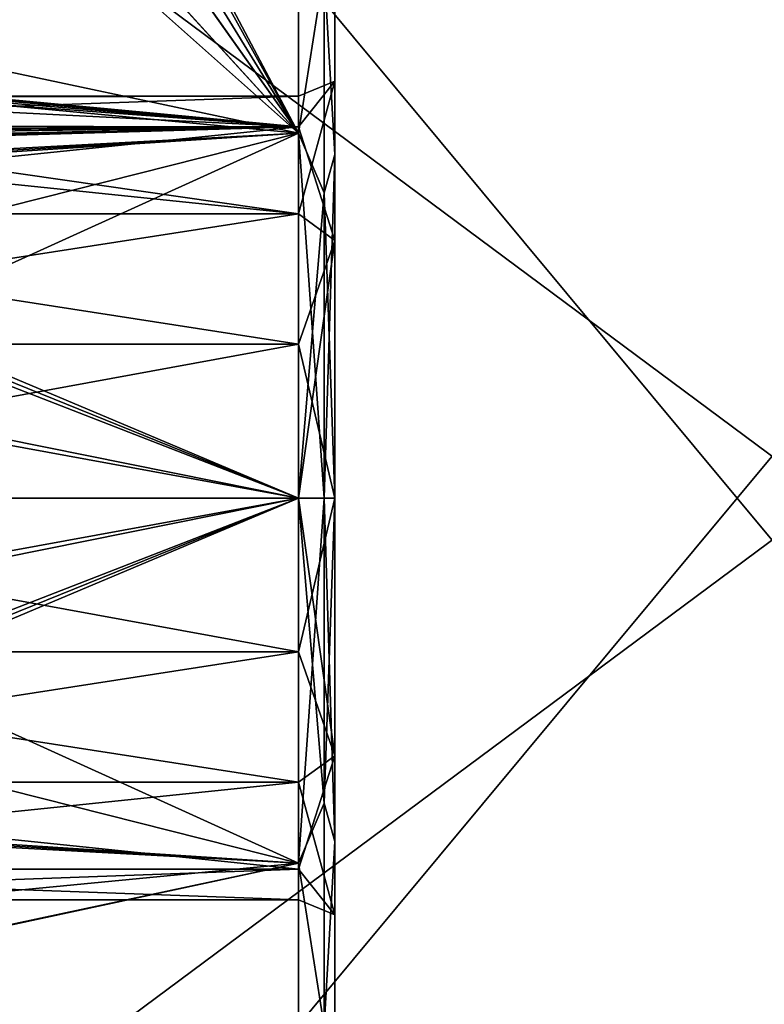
# Model space of a CAD drawing. Header units: millimetres. Extents: x -75 to 0, y -130 to 133.
# Tile 22 of 121: x -65 to -55, y -47 to -33. Entities that reach past the tile are written whole.
import ezdxf

# ---------------------------------------------------------------- set-up
doc = ezdxf.new("R2010")
doc.units = ezdxf.units.MM
doc.header["$LTSCALE"] = 65.185185
for name, color, linetype in [('1289', 7, 'CONTINUOUS'), ('1302', 7, 'CONTINUOUS'), ('944', 7, 'CONTINUOUS'), ('946', 7, 'CONTINUOUS'), ('949', 7, 'CONTINUOUS'), ('951', 7, 'CONTINUOUS'), ('964', 7, 'CONTINUOUS'), ('965', 7, 'CONTINUOUS'), ('966', 7, 'CONTINUOUS'), ('967', 7, 'CONTINUOUS'), ('968', 7, 'CONTINUOUS'), ('969', 7, 'CONTINUOUS'), ('970', 7, 'CONTINUOUS')]:
    doc.layers.add(name, color=color, linetype=linetype)

msp = doc.modelspace()

# ---------------------------------------------------------------- linework, layer by layer
at = {"layer": '1289', "linetype": 'CONTINUOUS'}
for points in [[(-61, -40, 8.5), (-61, -44.996, 6.877), (-60.646, -40, 8.354), (-61, -40, 8.5)], [(-61, -44.996, 6.877), (-60.646, -44.177, 7.234), (-60.646, -40, 8.354), (-61, -44.996, 6.877)], [(-61, -44.996, -6.877), (-61, -40, -8.5), (-60.646, -44.177, -7.234), (-61, -44.996, -6.877)], [(-61, -40, -8.5), (-60.646, -40, -8.354), (-60.646, -44.177, -7.234), (-61, -40, -8.5)], [(-60.5, -44.702, 6.473), (-60.5, -40, 8), (-60.646, -44.177, 7.234), (-60.5, -44.702, 6.473)], [(-60.646, -44.177, 7.234), (-60.5, -40, 8), (-60.646, -40, 8.354), (-60.646, -44.177, 7.234)], [(-60.5, -40, -8), (-60.5, -44.702, -6.473), (-60.646, -40, -8.354), (-60.5, -40, -8)], [(-60.646, -40, -8.354), (-60.5, -44.702, -6.473), (-60.646, -44.177, -7.234), (-60.646, -40, -8.354)], [(-61, -44.996, 6.877), (-60.646, -47.234, 4.177), (-60.646, -44.177, 7.234), (-61, -44.996, 6.877)], [(-61, -44.996, -6.877), (-60.646, -44.177, -7.234), (-60.646, -47.234, -4.177), (-61, -44.996, -6.877)], [(-60.646, -44.177, -7.234), (-60.5, -44.702, -6.473), (-60.646, -47.234, -4.177), (-60.646, -44.177, -7.234)], [(-60.646, -47.234, 4.177), (-60.5, -44.702, 6.473), (-60.646, -44.177, 7.234), (-60.646, -47.234, 4.177)], [(-60.5, -44.702, -6.473), (-60.5, -47.608, -2.472), (-60.646, -47.234, -4.177), (-60.5, -44.702, -6.473)], [(-60.5, -47.608, 2.472), (-60.5, -44.702, 6.473), (-60.646, -47.234, 4.177), (-60.5, -47.608, 2.472)], [(-61, -44.996, 6.877), (-61, -48.084, 2.627), (-60.646, -47.234, 4.177), (-61, -44.996, 6.877)], [(-61, -48.084, -2.627), (-61, -44.996, -6.877), (-60.646, -47.234, -4.177), (-61, -48.084, -2.627)]]:
    msp.add_3dface(points, dxfattribs=at)
at = {"layer": '1302', "linetype": 'CONTINUOUS'}
for points in [[(-61, -35.004, -6.877), (-61, -31.916, -2.627), (-60.646, -32.766, -4.177), (-61, -35.004, -6.877)], [(-61, -31.916, 2.627), (-61, -35.004, 6.877), (-60.646, -32.766, 4.177), (-61, -31.916, 2.627)], [(-60.5, -35.298, 6.473), (-60.5, -32.392, 2.472), (-60.646, -32.766, 4.177), (-60.5, -35.298, 6.473)], [(-60.5, -32.392, -2.472), (-60.5, -35.298, -6.473), (-60.646, -32.766, -4.177), (-60.5, -32.392, -2.472)], [(-61, -35.004, -6.877), (-60.646, -32.766, -4.177), (-60.646, -35.823, -7.234), (-61, -35.004, -6.877)], [(-61, -35.004, 6.877), (-60.646, -35.823, 7.234), (-60.646, -32.766, 4.177), (-61, -35.004, 6.877)], [(-60.646, -35.823, 7.234), (-60.5, -35.298, 6.473), (-60.646, -32.766, 4.177), (-60.646, -35.823, 7.234)], [(-60.646, -32.766, -4.177), (-60.5, -35.298, -6.473), (-60.646, -35.823, -7.234), (-60.646, -32.766, -4.177)], [(-61, -35.004, 6.877), (-61, -40, 8.5), (-60.646, -35.823, 7.234), (-61, -35.004, 6.877)], [(-61, -40, -8.5), (-61, -35.004, -6.877), (-60.646, -40, -8.354), (-61, -40, -8.5)], [(-60.646, -40, -8.354), (-61, -35.004, -6.877), (-60.646, -35.823, -7.234), (-60.646, -40, -8.354)], [(-60.5, -40, 8), (-60.5, -35.298, 6.473), (-60.646, -40, 8.354), (-60.5, -40, 8)], [(-60.646, -40, 8.354), (-60.5, -35.298, 6.473), (-60.646, -35.823, 7.234), (-60.646, -40, 8.354)], [(-60.5, -35.298, -6.473), (-60.5, -40, -8), (-60.646, -35.823, -7.234), (-60.5, -35.298, -6.473)], [(-61, -40, 8.5), (-60.646, -40, 8.354), (-60.646, -35.823, 7.234), (-61, -40, 8.5)], [(-60.5, -40, -8), (-60.646, -40, -8.354), (-60.646, -35.823, -7.234), (-60.5, -40, -8)]]:
    msp.add_3dface(points, dxfattribs=at)
at = {"layer": '944', "linetype": 'CONTINUOUS'}
for points in [[(-74.8, -63.8, -24), (-74.8, -16.2, -24), (-35.2, -63.8, -24), (-74.8, -63.8, -24)], [(-35.2, -63.8, -24), (-74.8, -16.2, -24), (-35.2, -16.2, -24), (-35.2, -63.8, -24)]]:
    msp.add_3dface(points, dxfattribs=at)
at = {"layer": '946', "linetype": 'CONTINUOUS'}
for points in [[(-74.8, -16.2, 24), (-74.8, -63.8, 24), (-35.2, -16.2, 24), (-74.8, -16.2, 24)], [(-35.2, -16.2, 24), (-74.8, -63.8, 24), (-35.2, -63.8, 24), (-35.2, -16.2, 24)]]:
    msp.add_3dface(points, dxfattribs=at)
at = {"layer": '949', "linetype": 'CONTINUOUS'}
for points in [[(-35.5, -53.565, -22), (-35.5, -26.435, -22), (-72, -26.435, -22), (-35.5, -53.565, -22)], [(-72, -53.565, -22), (-35.5, -53.565, -22), (-72, -26.435, -22), (-72, -53.565, -22)]]:
    msp.add_3dface(points, dxfattribs=at)
at = {"layer": '951', "linetype": 'CONTINUOUS'}
for points in [[(-35.5, -26.435, 22), (-35.5, -53.565, 22), (-72, -53.565, 22), (-35.5, -26.435, 22)], [(-72, -26.435, 22), (-35.5, -26.435, 22), (-72, -53.565, 22), (-72, -26.435, 22)]]:
    msp.add_3dface(points, dxfattribs=at)
at = {"layer": '964', "linetype": 'CONTINUOUS'}
for points in [[(-60.5, -32.392, 2.472), (-60.5, -35.298, 6.473), (-60.5, -32.392, -2.472), (-60.5, -32.392, 2.472)], [(-60.5, -32.392, -2.472), (-60.5, -35.298, 6.473), (-60.5, -34.294, 1.854), (-60.5, -32.392, -2.472)], [(-60.5, -35.298, -6.473), (-60.5, -32.392, -2.472), (-60.5, -34.294, -1.854), (-60.5, -35.298, -6.473)], [(-60.5, -34.294, -1.854), (-60.5, -32.392, -2.472), (-60.5, -34.294, 1.854), (-60.5, -34.294, -1.854)], [(-60.5, -34.294, 1.854), (-60.5, -35.298, 6.473), (-60.5, -36.473, 4.854), (-60.5, -34.294, 1.854)], [(-60.5, -36.473, -4.854), (-60.5, -35.298, -6.473), (-60.5, -34.294, -1.854), (-60.5, -36.473, -4.854)], [(-60.5, -35.298, 6.473), (-60.5, -40, 8), (-60.5, -36.473, 4.854), (-60.5, -35.298, 6.473)], [(-60.5, -40, -8), (-60.5, -35.298, -6.473), (-60.5, -40, -6), (-60.5, -40, -8)], [(-60.5, -40, -6), (-60.5, -35.298, -6.473), (-60.5, -36.473, -4.854), (-60.5, -40, -6)], [(-60.5, -36.473, 4.854), (-60.5, -40, 8), (-60.5, -40, 6), (-60.5, -36.473, 4.854)], [(-60.5, -40, 8), (-60.5, -44.702, 6.473), (-60.5, -40, 6), (-60.5, -40, 8)], [(-60.5, -44.702, -6.473), (-60.5, -40, -8), (-60.5, -43.527, -4.854), (-60.5, -44.702, -6.473)], [(-60.5, -40, -8), (-60.5, -40, -6), (-60.5, -43.527, -4.854), (-60.5, -40, -8)], [(-60.5, -40, 6), (-60.5, -44.702, 6.473), (-60.5, -43.527, 4.854), (-60.5, -40, 6)], [(-60.5, -45.706, -1.854), (-60.5, -44.702, -6.473), (-60.5, -43.527, -4.854), (-60.5, -45.706, -1.854)], [(-60.5, -43.527, 4.854), (-60.5, -44.702, 6.473), (-60.5, -45.706, 1.854), (-60.5, -43.527, 4.854)], [(-60.5, -47.608, -2.472), (-60.5, -44.702, -6.473), (-60.5, -47.608, 2.472), (-60.5, -47.608, -2.472)], [(-60.5, -47.608, 2.472), (-60.5, -44.702, -6.473), (-60.5, -45.706, -1.854), (-60.5, -47.608, 2.472)], [(-60.5, -44.702, 6.473), (-60.5, -47.608, 2.472), (-60.5, -45.706, 1.854), (-60.5, -44.702, 6.473)], [(-60.5, -45.706, 1.854), (-60.5, -47.608, 2.472), (-60.5, -45.706, -1.854), (-60.5, -45.706, 1.854)]]:
    msp.add_3dface(points, dxfattribs=at)
at = {"layer": '965', "linetype": 'CONTINUOUS'}
for points in [[(-72, -44.28, 7.344), (-71.751, -44.354, 7.3), (-61, -40, 8.5), (-72, -44.28, 7.344)], [(-72, -42.217, 8.206), (-72, -44.28, 7.344), (-61, -40, 8.5), (-72, -42.217, 8.206)], [(-72, -40, 8.5), (-72, -42.217, 8.206), (-61, -40, 8.5), (-72, -40, 8.5)], [(-61, -40, -8.5), (-61, -44.996, -6.877), (-72, -40, -8.5), (-61, -40, -8.5)], [(-72, -40, -8.5), (-61, -44.996, -6.877), (-72, -42.217, -8.206), (-72, -40, -8.5)], [(-71.751, -44.354, 7.3), (-71.5, -44.427, 7.256), (-61, -40, 8.5), (-71.751, -44.354, 7.3)], [(-61, -40, 8.5), (-71.5, -44.427, 7.256), (-61, -44.996, 6.877), (-61, -40, 8.5)], [(-72, -42.217, -8.206), (-61, -44.996, -6.877), (-72, -44.28, -7.344), (-72, -42.217, -8.206)], [(-72, -44.28, -7.344), (-61, -44.996, -6.877), (-71.751, -44.354, -7.3), (-72, -44.28, -7.344)], [(-61, -44.996, -6.877), (-71.5, -44.427, -7.256), (-71.751, -44.354, -7.3), (-61, -44.996, -6.877)], [(-71.5, -46.01, -6.01), (-71.5, -44.427, -7.256), (-61, -44.996, -6.877), (-71.5, -46.01, -6.01)], [(-71.5, -44.427, 7.256), (-71.5, -46.01, 6.01), (-61, -44.996, 6.877), (-71.5, -44.427, 7.256)], [(-71.751, -47.3, 4.354), (-72, -47.344, 4.28), (-61, -44.996, 6.877), (-71.751, -47.3, 4.354)], [(-61, -44.996, 6.877), (-72, -47.344, 4.28), (-61, -48.084, 2.627), (-61, -44.996, 6.877)], [(-71.5, -47.256, 4.427), (-71.751, -47.3, 4.354), (-61, -44.996, 6.877), (-71.5, -47.256, 4.427)], [(-61, -48.084, -2.627), (-71.5, -46.01, -6.01), (-61, -44.996, -6.877), (-61, -48.084, -2.627)], [(-71.5, -46.01, 6.01), (-71.5, -47.256, 4.427), (-61, -44.996, 6.877), (-71.5, -46.01, 6.01)], [(-71.5, -47.256, -4.427), (-71.5, -46.01, -6.01), (-61, -48.084, -2.627), (-71.5, -47.256, -4.427)]]:
    msp.add_3dface(points, dxfattribs=at)
at = {"layer": '966', "linetype": 'CONTINUOUS'}
for points in [[(-61, -31.916, 2.627), (-62.717, -32.568, 4.125), (-61, -35.004, 6.877), (-61, -31.916, 2.627)], [(-61, -35.004, -6.877), (-62.5, -32.169, -3.306), (-61, -31.916, -2.627), (-61, -35.004, -6.877)], [(-62.502, -32.288, -3.575), (-62.5, -32.169, -3.306), (-61, -35.004, -6.877), (-62.502, -32.288, -3.575)], [(-62.571, -32.44, -3.885), (-62.502, -32.288, -3.575), (-61, -35.004, -6.877), (-62.571, -32.44, -3.885)], [(-62.721, -32.571, -4.13), (-62.571, -32.44, -3.885), (-61, -35.004, -6.877), (-62.721, -32.571, -4.13)], [(-63.08, -32.719, -4.386), (-62.721, -32.571, -4.13), (-61, -35.004, -6.877), (-63.08, -32.719, -4.386)], [(-62.717, -32.568, 4.125), (-63.077, -32.718, 4.385), (-61, -35.004, 6.877), (-62.717, -32.568, 4.125)], [(-63.5, -32.773, 4.474), (-71.5, -34.009, 6.03), (-63.077, -32.718, 4.385), (-63.5, -32.773, 4.474)], [(-63.077, -32.718, 4.385), (-71.5, -34.009, 6.03), (-61, -35.004, 6.877), (-63.077, -32.718, 4.385)], [(-63.5, -32.773, -4.474), (-63.08, -32.719, -4.386), (-61, -35.004, -6.877), (-63.5, -32.773, -4.474)], [(-71.5, -32.773, 4.474), (-71.5, -34.009, 6.03), (-63.5, -32.773, 4.474), (-71.5, -32.773, 4.474)], [(-71.5, -32.773, -4.474), (-63.5, -32.773, -4.474), (-61, -35.004, -6.877), (-71.5, -32.773, -4.474)], [(-71.5, -34.009, -6.03), (-71.5, -32.773, -4.474), (-61, -35.004, -6.877), (-71.5, -34.009, -6.03)], [(-71.5, -34.009, 6.03), (-71.5, -35.573, 7.256), (-61, -35.004, 6.877), (-71.5, -34.009, 6.03)], [(-71.5, -35.573, -7.256), (-71.5, -34.009, -6.03), (-61, -35.004, -6.877), (-71.5, -35.573, -7.256)], [(-72, -40, 8.5), (-61, -40, 8.5), (-61, -35.004, 6.877), (-72, -40, 8.5)], [(-72, -40, 8.5), (-61, -35.004, 6.877), (-72, -37.783, 8.206), (-72, -40, 8.5)], [(-72, -37.783, 8.206), (-61, -35.004, 6.877), (-72, -35.72, 7.344), (-72, -37.783, 8.206)], [(-72, -35.72, 7.344), (-61, -35.004, 6.877), (-71.751, -35.646, 7.3), (-72, -35.72, 7.344)], [(-61, -35.004, 6.877), (-71.5, -35.573, 7.256), (-71.751, -35.646, 7.3), (-61, -35.004, 6.877)], [(-61, -40, -8.5), (-71.5, -35.573, -7.256), (-61, -35.004, -6.877), (-61, -40, -8.5)], [(-71.5, -35.573, -7.256), (-61, -40, -8.5), (-71.751, -35.646, -7.3), (-71.5, -35.573, -7.256)], [(-71.751, -35.646, -7.3), (-61, -40, -8.5), (-72, -35.72, -7.344), (-71.751, -35.646, -7.3)], [(-72, -35.72, -7.344), (-61, -40, -8.5), (-72, -37.783, -8.206), (-72, -35.72, -7.344)], [(-61, -40, -8.5), (-72, -40, -8.5), (-72, -37.783, -8.206), (-61, -40, -8.5)]]:
    msp.add_3dface(points, dxfattribs=at)
at = {"layer": '967', "linetype": 'CONTINUOUS'}
for points in [[(-65.666, -34.573, 0.896), (-61, -34.919, 2.105), (-66.613, -34.908, 2.08), (-65.666, -34.573, 0.896)], [(-61, -34.919, -2.105), (-61, -34.5, 0), (-65.904, -34.672, -1.363), (-61, -34.919, -2.105)], [(-65.904, -34.672, -1.363), (-61, -34.5, 0), (-65.522, -34.51, -0.33), (-65.904, -34.672, -1.363)], [(-65.566, -34.543, 0.689), (-61, -34.919, 2.105), (-65.666, -34.573, 0.896), (-65.566, -34.543, 0.689)], [(-65.5, -34.521, 0.484), (-61, -34.919, 2.105), (-65.566, -34.543, 0.689), (-65.5, -34.521, 0.484)], [(-65.522, -34.51, -0.33), (-61, -34.5, 0), (-65.474, -34.502, -0.131), (-65.522, -34.51, -0.33)], [(-65.462, -34.507, 0.275), (-61, -34.919, 2.105), (-65.5, -34.521, 0.484), (-65.462, -34.507, 0.275)], [(-65.474, -34.502, -0.131), (-61, -34.5, 0), (-65.454, -34.5, 0.069), (-65.474, -34.502, -0.131)], [(-65.454, -34.5, 0.069), (-61, -34.919, 2.105), (-65.462, -34.507, 0.275), (-65.454, -34.5, 0.069)], [(-61, -34.5, 0), (-61, -34.919, 2.105), (-65.454, -34.5, 0.069), (-61, -34.5, 0)], [(-66.736, -34.941, -2.157), (-61, -34.919, -2.105), (-65.904, -34.672, -1.363), (-66.736, -34.941, -2.157)], [(-72.5, -34.919, 2.105), (-61, -36.111, 3.889), (-72.5, -36.111, 3.889), (-72.5, -34.919, 2.105)], [(-61, -36.111, 3.889), (-72.5, -34.919, 2.105), (-68, -35.101, 2.5), (-61, -36.111, 3.889)], [(-61, -36.111, -3.889), (-61, -34.919, -2.105), (-72.5, -36.111, -3.889), (-61, -36.111, -3.889)], [(-72.5, -36.111, -3.889), (-61, -34.919, -2.105), (-67.666, -35.114, -2.525), (-72.5, -36.111, -3.889)], [(-66.613, -34.908, 2.08), (-61, -34.919, 2.105), (-68, -35.101, 2.5), (-66.613, -34.908, 2.08)], [(-61, -34.919, 2.105), (-61, -36.111, 3.889), (-68, -35.101, 2.5), (-61, -34.919, 2.105)], [(-67.666, -35.114, -2.525), (-61, -34.919, -2.105), (-67.036, -35.058, -2.414), (-67.666, -35.114, -2.525)], [(-67.036, -35.058, -2.414), (-61, -34.919, -2.105), (-66.99, -35.049, -2.396), (-67.036, -35.058, -2.414)], [(-66.99, -35.049, -2.396), (-61, -34.919, -2.105), (-66.817, -35.003, -2.297), (-66.99, -35.049, -2.396)], [(-66.817, -35.003, -2.297), (-61, -34.919, -2.105), (-66.753, -34.968, -2.221), (-66.817, -35.003, -2.297)], [(-66.753, -34.968, -2.221), (-61, -34.919, -2.105), (-66.745, -34.954, -2.189), (-66.753, -34.968, -2.221)], [(-61, -34.919, -2.105), (-66.736, -34.941, -2.157), (-66.745, -34.954, -2.189), (-61, -34.919, -2.105)], [(-61, -36.111, 3.889), (-61, -37.895, 5.081), (-72.5, -36.111, 3.889), (-61, -36.111, 3.889)], [(-72.5, -36.111, 3.889), (-61, -37.895, 5.081), (-72.5, -37.895, 5.081), (-72.5, -36.111, 3.889)], [(-61, -37.895, -5.081), (-61, -36.111, -3.889), (-72.5, -37.895, -5.081), (-61, -37.895, -5.081)], [(-72.5, -37.895, -5.081), (-61, -36.111, -3.889), (-72.5, -36.111, -3.889), (-72.5, -37.895, -5.081)], [(-61, -40, 5.5), (-72.5, -40, 5.5), (-72.5, -37.895, 5.081), (-61, -40, 5.5)], [(-61, -37.895, 5.081), (-61, -40, 5.5), (-72.5, -37.895, 5.081), (-61, -37.895, 5.081)], [(-61, -40, -5.5), (-61, -37.895, -5.081), (-72.5, -40, -5.5), (-61, -40, -5.5)], [(-72.5, -40, -5.5), (-61, -37.895, -5.081), (-72.5, -37.895, -5.081), (-72.5, -40, -5.5)]]:
    msp.add_3dface(points, dxfattribs=at)
at = {"layer": '968', "linetype": 'CONTINUOUS'}
for points in [[(-72.5, -40, 5.5), (-61, -40, 5.5), (-61, -42.105, 5.081), (-72.5, -40, 5.5)], [(-72.5, -40, 5.5), (-61, -42.105, 5.081), (-72.5, -42.105, 5.081), (-72.5, -40, 5.5)], [(-61, -40, -5.5), (-72.5, -40, -5.5), (-72.5, -42.105, -5.081), (-61, -40, -5.5)], [(-61, -42.105, -5.081), (-61, -40, -5.5), (-72.5, -42.105, -5.081), (-61, -42.105, -5.081)], [(-61, -43.889, -3.889), (-61, -42.105, -5.081), (-72.5, -43.889, -3.889), (-61, -43.889, -3.889)], [(-72.5, -43.889, -3.889), (-61, -42.105, -5.081), (-72.5, -42.105, -5.081), (-72.5, -43.889, -3.889)], [(-61, -42.105, 5.081), (-61, -43.889, 3.889), (-72.5, -42.105, 5.081), (-61, -42.105, 5.081)], [(-72.5, -42.105, 5.081), (-61, -43.889, 3.889), (-72.5, -43.889, 3.889), (-72.5, -42.105, 5.081)], [(-61, -45.081, -2.105), (-61, -43.889, -3.889), (-72.5, -45.081, -2.105), (-61, -45.081, -2.105)], [(-72.5, -45.081, -2.105), (-61, -43.889, -3.889), (-72.5, -43.889, -3.889), (-72.5, -45.081, -2.105)], [(-61, -43.889, 3.889), (-61, -45.081, 2.105), (-72.5, -43.889, 3.889), (-61, -43.889, 3.889)], [(-72.5, -43.889, 3.889), (-61, -45.081, 2.105), (-72.5, -45.081, 2.105), (-72.5, -43.889, 3.889)], [(-61, -45.5, 0), (-61, -45.081, -2.105), (-72.5, -45.5), (-61, -45.5, 0)], [(-72.5, -45.5), (-61, -45.081, -2.105), (-72.5, -45.081, -2.105), (-72.5, -45.5)], [(-61, -45.081, 2.105), (-61, -45.5, 0), (-72.5, -45.081, 2.105), (-61, -45.081, 2.105)], [(-72.5, -45.081, 2.105), (-61, -45.5, 0), (-72.5, -45.5), (-72.5, -45.081, 2.105)]]:
    msp.add_3dface(points, dxfattribs=at)
at = {"layer": '969', "linetype": 'CONTINUOUS'}
for points in [[(-60.5, -36.473, -4.854), (-60.5, -34.294, -1.854), (-61, -36.111, -3.889), (-60.5, -36.473, -4.854)], [(-60.5, -34.294, -1.854), (-60.5, -34.294, 1.854), (-61, -34.5, 0), (-60.5, -34.294, -1.854)], [(-60.5, -34.294, -1.854), (-61, -34.5, 0), (-61, -34.919, -2.105), (-60.5, -34.294, -1.854)], [(-60.5, -34.294, -1.854), (-61, -34.919, -2.105), (-61, -36.111, -3.889), (-60.5, -34.294, -1.854)], [(-60.5, -34.294, 1.854), (-60.5, -36.473, 4.854), (-61, -34.919, 2.105), (-60.5, -34.294, 1.854)], [(-60.5, -34.294, 1.854), (-61, -34.919, 2.105), (-61, -34.5, 0), (-60.5, -34.294, 1.854)], [(-60.5, -36.473, 4.854), (-61, -36.111, 3.889), (-61, -34.919, 2.105), (-60.5, -36.473, 4.854)], [(-60.5, -36.473, -4.854), (-61, -36.111, -3.889), (-61, -37.895, -5.081), (-60.5, -36.473, -4.854)], [(-60.5, -36.473, 4.854), (-61, -37.895, 5.081), (-61, -36.111, 3.889), (-60.5, -36.473, 4.854)], [(-60.5, -40, -6), (-60.5, -36.473, -4.854), (-61, -40, -5.5), (-60.5, -40, -6)], [(-60.5, -36.473, -4.854), (-61, -37.895, -5.081), (-61, -40, -5.5), (-60.5, -36.473, -4.854)], [(-60.5, -36.473, 4.854), (-60.5, -40, 6), (-61, -37.895, 5.081), (-60.5, -36.473, 4.854)], [(-60.5, -40, 6), (-61, -40, 5.5), (-61, -37.895, 5.081), (-60.5, -40, 6)]]:
    msp.add_3dface(points, dxfattribs=at)
at = {"layer": '970', "linetype": 'CONTINUOUS'}
for points in [[(-60.5, -43.527, -4.854), (-60.5, -40, -6), (-61, -42.105, -5.081), (-60.5, -43.527, -4.854)], [(-60.5, -40, -6), (-61, -40, -5.5), (-61, -42.105, -5.081), (-60.5, -40, -6)], [(-60.5, -40, 6), (-60.5, -43.527, 4.854), (-61, -40, 5.5), (-60.5, -40, 6)], [(-61, -40, 5.5), (-60.5, -43.527, 4.854), (-61, -42.105, 5.081), (-61, -40, 5.5)], [(-60.5, -43.527, 4.854), (-61, -43.889, 3.889), (-61, -42.105, 5.081), (-60.5, -43.527, 4.854)], [(-60.5, -43.527, -4.854), (-61, -42.105, -5.081), (-61, -43.889, -3.889), (-60.5, -43.527, -4.854)], [(-60.5, -43.527, 4.854), (-60.5, -45.706, 1.854), (-61, -43.889, 3.889), (-60.5, -43.527, 4.854)], [(-60.5, -45.706, -1.854), (-60.5, -43.527, -4.854), (-61, -45.081, -2.105), (-60.5, -45.706, -1.854)], [(-60.5, -43.527, -4.854), (-61, -43.889, -3.889), (-61, -45.081, -2.105), (-60.5, -43.527, -4.854)], [(-60.5, -45.706, 1.854), (-61, -45.081, 2.105), (-61, -43.889, 3.889), (-60.5, -45.706, 1.854)], [(-60.5, -45.706, 1.854), (-61, -45.5, 0), (-61, -45.081, 2.105), (-60.5, -45.706, 1.854)], [(-60.5, -45.706, -1.854), (-61, -45.081, -2.105), (-61, -45.5, 0), (-60.5, -45.706, -1.854)], [(-60.5, -45.706, 1.854), (-60.5, -45.706, -1.854), (-61, -45.5, 0), (-60.5, -45.706, 1.854)]]:
    msp.add_3dface(points, dxfattribs=at)

doc.saveas('drawing.dxf')
